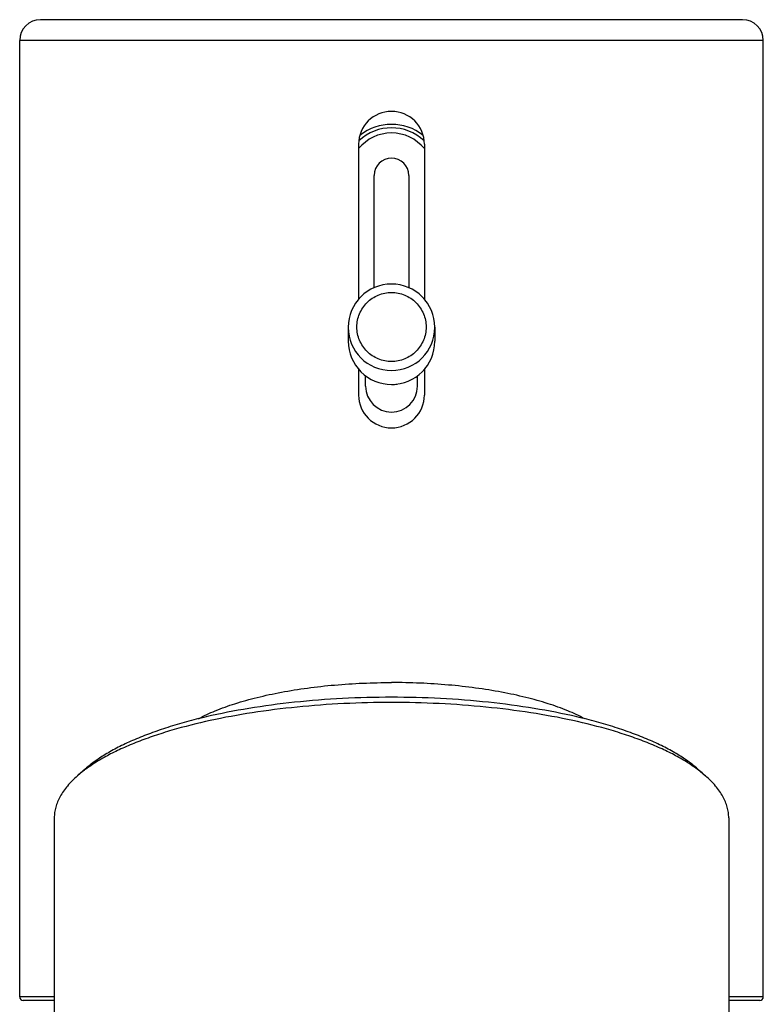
# Model space of a CAD drawing. Header units: millimetres. Extents: x 144 to 417, y 85 to 376.
# Tile 9 of 11: x 224 to 246, y 348 to 376. Entities that reach past the tile are written whole.
import ezdxf

# ---------------------------------------------------------------- set-up
doc = ezdxf.new("R2010")
doc.units = ezdxf.units.MM
doc.header["$LTSCALE"] = 32.67
doc.layers.get('0').update_dxf_attribs({"linetype": 'CONTINUOUS'})

msp = doc.modelspace()

# ---------------------------------------------------------------- linework, layer by layer
at = {"color": 7, "linetype": 'Continuous'}
for p, q in [((245.32, 376.159), (225.02, 376.159)), ((224.42, 347.909), (224.42, 375.559)), ((245.92, 347.909), (245.92, 375.559)), ((234.22, 372.559), (234.22, 368.078)), ((236.12, 372.559), (236.12, 368.078)), ((234.67, 368.411), (234.67, 371.659)), ((235.67, 371.659), (235.67, 368.411)), ((233.92, 367.267), (233.92, 366.863)), ((236.42, 367.267), (236.42, 366.863)), ((234.22, 366.052), (234.22, 365.309)), ((236.12, 366.052), (236.12, 365.309)), ((234.42, 365.567), (234.42, 365.864)), ((235.92, 365.567), (235.92, 365.864)), ((226.321, 354.505), (226.088, 354.301)), ((244.018, 354.505), (244.251, 354.301)), ((225.42, 353.087), (225.42, 336.408)), ((244.92, 353.087), (244.92, 336.408)), ((225.42, 347.809), (224.52, 347.809)), ((245.82, 347.809), (244.92, 347.809))]:
    msp.add_line(p, q, dxfattribs=at)
at = {"color": 9, "linetype": 'Continuous'}
for p, q in [((245.92, 375.559), (224.42, 375.559)), ((225.42, 347.909), (224.42, 347.909)), ((245.92, 347.909), (244.92, 347.909))]:
    msp.add_line(p, q, dxfattribs=at)
at = {"color": 7, "linetype": 'Continuous'}
for centre, radius, start, end in [((225.02, 375.559), 0.6, 90, 180), ((245.32, 375.559), 0.6, 0, 90), ((235.17, 372.559), 0.95, 0, 180), ((235.17, 371.659), 1.375, 46.5889, 133.411), ((235.17, 371.659), 0.5, 0, 180), ((235.169, 367.266), 1.25, 89.9844, 179.9844), ((235.17, 367.266), 1.25, 0.0156, 90.0156), ((235.169, 366.864), 1.25, 180.0163, 270.0163), ((235.17, 366.864), 1.25, 269.9837, 359.9837), ((235.17, 365.309), 0.95, 180, 360), ((224.52, 347.909), 0.1, 180, 270), ((245.82, 347.909), 0.1, 270, 360)]:
    msp.add_arc(centre, radius, start, end, dxfattribs=at)
at = {"color": 9, "linetype": 'Continuous'}
for centre, radius, start, end in [((235.17, 371.659), 1.225, 39.1487, 140.8513), ((235.17, 371.659), 1.475, 51.6756, 128.3241), ((235.169, 367.267), 1.25, 180.0195, 270.0195), ((235.17, 367.267), 1.25, 269.9805, 359.9805), ((235.171, 366.863), 1.249, 358.1926, 359.9999), ((235.17, 366.866), 1.252, 270.0039, 277.4766)]:
    msp.add_arc(centre, radius, start, end, dxfattribs=at)
at = {"color": 7, "linetype": 'Continuous'}
msp.add_ellipse((235.17, 365.567), major_axis=(0, 0.75), ratio=0.999391, start_param=1.570797, end_param=4.712389, dxfattribs=at)
at = {"color": 9, "linetype": 'Continuous'}
for points in [[(235.17, 366.276), (235.104, 366.276), (234.973, 366.289), (234.785, 366.346), (234.611, 366.439), (234.458, 366.564), (234.333, 366.716), (234.24, 366.89), (234.183, 367.079), (234.163, 367.275), (234.183, 367.471), (234.24, 367.66), (234.333, 367.834), (234.458, 367.986), (234.611, 368.112), (234.785, 368.205), (234.973, 368.262), (235.104, 368.275), (235.17, 368.275)], [(235.17, 368.275), (235.235, 368.275), (235.366, 368.262), (235.555, 368.205), (235.729, 368.112), (235.881, 367.986), (236.006, 367.834), (236.099, 367.66), (236.157, 367.471), (236.176, 367.275), (236.157, 367.079), (236.099, 366.89), (236.006, 366.716), (235.881, 366.564), (235.729, 366.439), (235.555, 366.346), (235.366, 366.289), (235.235, 366.276), (235.17, 366.276)]]:
    msp.add_open_spline(points, degree=3, knots=[0, 0, 0, 0, 0.062519, 0.125034, 0.187545, 0.250049, 0.312545, 0.375034, 0.437519, 0.5, 0.562481, 0.624966, 0.687455, 0.749951, 0.812455, 0.874966, 0.937481, 1, 1, 1, 1], dxfattribs=at)
at = {"color": 7, "linetype": 'Continuous'}
for points, knots in [([(229.585, 355.951), (229.744, 356.036), (230.091, 356.196), (230.66, 356.4), (231.299, 356.578), (231.998, 356.728), (232.747, 356.847), (233.533, 356.933), (234.345, 356.986), (234.893, 356.998), (235.17, 356.998)], [0, 0, 0, 0, 0.094316, 0.200017, 0.316136, 0.441374, 0.574178, 0.712812, 0.855406, 1, 1, 1, 1]), ([(240.755, 355.951), (240.596, 356.036), (240.248, 356.196), (239.679, 356.4), (239.04, 356.578), (238.341, 356.728), (237.593, 356.847), (236.806, 356.933), (235.994, 356.986), (235.446, 356.998), (235.17, 356.998)], [0, 0, 0, 0, 0.094316, 0.200017, 0.316136, 0.441374, 0.574178, 0.712812, 0.855406, 1, 1, 1, 1]), ([(244.018, 354.505), (243.928, 354.584), (243.728, 354.739), (243.396, 354.954), (243.017, 355.159), (242.595, 355.354), (242.131, 355.537), (241.629, 355.709), (241.091, 355.867), (240.313, 356.063), (239.272, 356.266), (237.956, 356.441), (236.579, 356.548), (235.17, 356.583), (233.761, 356.548), (232.383, 356.441), (231.067, 356.266), (230.026, 356.063), (229.248, 355.867), (228.71, 355.709), (228.208, 355.537), (227.744, 355.354), (227.322, 355.159), (226.944, 354.954), (226.611, 354.739), (226.412, 354.584), (226.321, 354.505)], [0, 0, 0, 0, 0.019542, 0.040953, 0.064261, 0.089449, 0.116468, 0.145239, 0.175663, 0.207621, 0.275575, 0.347888, 0.423186, 0.5, 0.576814, 0.652112, 0.724425, 0.792379, 0.824337, 0.854761, 0.883532, 0.910551, 0.935739, 0.959047, 0.980458, 1, 1, 1, 1]), ([(244.01, 354.494), (243.909, 354.568), (243.69, 354.714), (243.332, 354.916), (242.934, 355.109), (242.497, 355.291), (242.023, 355.463), (241.329, 355.681), (240.385, 355.918), (239.175, 356.14), (237.885, 356.301), (236.541, 356.4), (235.17, 356.433), (233.798, 356.4), (232.454, 356.301), (231.164, 356.14), (229.954, 355.918), (229.011, 355.681), (228.316, 355.463), (227.843, 355.291), (227.405, 355.109), (227.007, 354.916), (226.65, 354.714), (226.431, 354.568), (226.329, 354.494)], [0, 0, 0, 0, 0.020625, 0.043008, 0.067145, 0.092998, 0.120508, 0.149593, 0.212076, 0.279517, 0.350813, 0.424739, 0.5, 0.575261, 0.649187, 0.720483, 0.787924, 0.850407, 0.879492, 0.907002, 0.932855, 0.956992, 0.979375, 1, 1, 1, 1]), ([(226.329, 354.494), (226.308, 354.478), (226.226, 354.416), (226.146, 354.351), (226.088, 354.301)], [0, 0, 0, 0, 0.257469, 1, 1, 1, 1]), ([(244.251, 354.301), (244.232, 354.317), (244.154, 354.384), (244.073, 354.447), (244.01, 354.494)], [0, 0, 0, 0, 0.242638, 1, 1, 1, 1]), ([(226.088, 354.301), (225.985, 354.21), (225.799, 354.026), (225.583, 353.721), (225.47, 353.455), (225.427, 353.244), (225.42, 353.139), (225.42, 353.087)], [0, 0, 0, 0, 0.289745, 0.547311, 0.780224, 0.891008, 1, 1, 1, 1]), ([(244.92, 353.087), (244.92, 353.139), (244.912, 353.244), (244.869, 353.455), (244.756, 353.721), (244.54, 354.026), (244.355, 354.21), (244.251, 354.301)], [0, 0, 0, 0, 0.108992, 0.219776, 0.452689, 0.710255, 1, 1, 1, 1])]:
    msp.add_open_spline(points, degree=3, knots=knots, dxfattribs=at)

doc.saveas('drawing.dxf')
